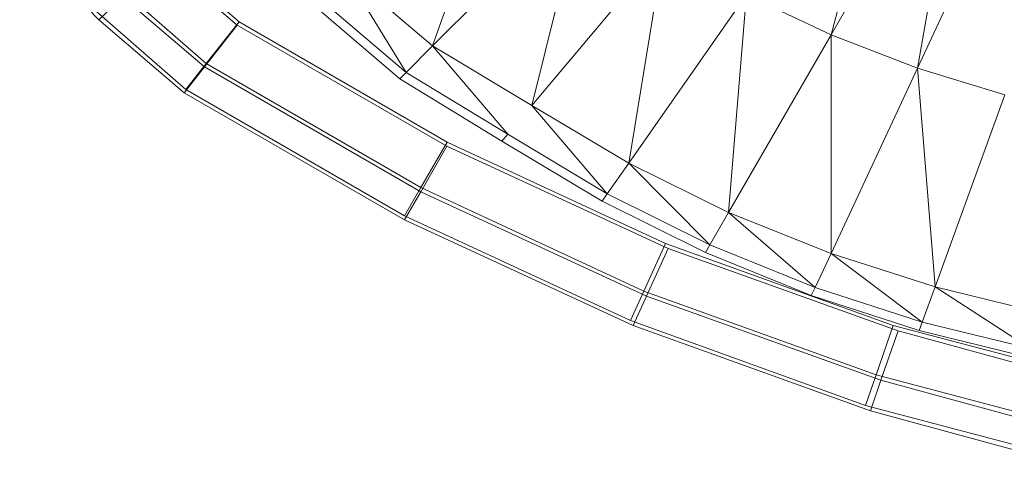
# Model space of a CAD drawing. Header units: metres. Extents: x 397.7 to 427.5, y 12.6 to 28.4.
# Tile 45 of 124: x 406.7269 to 406.8568, y 27.0441 to 27.1044. Entities that reach past the tile are written whole.
import ezdxf

# ---------------------------------------------------------------- set-up
doc = ezdxf.new("R2010")
doc.units = ezdxf.units.M
doc.layers.add('A-DETL-____-MBND', color=7, linetype='Continuous', lineweight=18)

# ---------------------------------------------------------------- blocks, each defined once
blk = doc.blocks.new('Family - Inodor P4-151432-08_CLI_AIRE_P5')
at = {"layer": 'A-DETL-____-MBND', "color": 253, "true_color": 0xaaaaaa}
for p, q in [((0.14668, 0.07896), (0.15578, 0.11317)), ((0.16433, 0.10952), (0.14668, 0.07896)), ((0.15807, 0.07457), (0.16433, 0.10952)), ((0.0941, 0.0775), (0.1041, 0.10559)), ((0.17296, 0.1065), (0.15807, 0.07457)), ((0.11411, 0.09751), (0.0941, 0.0775)), ((0.1072, 0.06963), (0.11411, 0.09751)), ((0.03963, 0.09176), (0.05007, 0.08095)), ((0.03963, 0.09176), (0.05007, 0.08095)), ((0.05809, 0.08979), (0.06857, 0.08065)), ((0.05809, 0.08979), (0.06857, 0.08065)), ((0.05809, 0.08979), (0.06857, 0.08065)), ((0.06857, 0.08065), (0.05809, 0.08979)), ((0.12462, 0.09039), (0.1072, 0.06963)), ((0.11998, 0.06204), (0.12462, 0.09039)), ((0.05827, 0.08882), (0.06832, 0.08023)), ((0.05827, 0.08882), (0.06832, 0.08023)), ((0.0941, 0.0775), (0.08242, 0.08739)), ((0.08242, 0.08739), (0.0906, 0.074)), ((0.06423, 0.07516), (0.05299, 0.08497)), ((0.06423, 0.07516), (0.05299, 0.08497)), ((0.05007, 0.08095), (0.0532, 0.08395)), ((0.0532, 0.08395), (0.05007, 0.08095)), ((0.0532, 0.08395), (0.06401, 0.07472)), ((0.0532, 0.08395), (0.06401, 0.07472)), ((0.08977, 0.07316), (0.07772, 0.08345)), ((0.0906, 0.074), (0.07863, 0.08421)), ((0.13551, 0.08422), (0.11998, 0.06204)), ((0.13316, 0.05554), (0.13551, 0.08422)), ((0.14668, 0.07896), (0.13551, 0.08422)), ((0.06155, 0.07176), (0.04983, 0.08198)), ((0.06155, 0.07176), (0.04983, 0.08198)), ((0.05007, 0.08095), (0.06135, 0.07131)), ((0.05007, 0.08095), (0.06135, 0.07131)), ((0.06423, 0.07516), (0.06857, 0.08065)), ((0.06857, 0.08065), (0.06423, 0.07516)), ((0.06857, 0.08065), (0.09601, 0.06481)), ((0.06857, 0.08065), (0.09601, 0.06481)), ((0.06857, 0.08065), (0.09601, 0.06481)), ((0.09601, 0.06481), (0.06857, 0.08065)), ((0.06401, 0.07472), (0.06832, 0.08023)), ((0.06832, 0.08023), (0.06401, 0.07472)), ((0.06832, 0.08023), (0.09599, 0.06427)), ((0.06832, 0.08023), (0.09599, 0.06427)), ((0.14668, 0.07896), (0.13316, 0.05554)), ((0.14667, 0.05012), (0.14668, 0.07896)), ((0.15807, 0.07457), (0.14668, 0.07896)), ((0.0941, 0.0775), (0.0906, 0.074)), ((0.1072, 0.06963), (0.0941, 0.0775)), ((0.0941, 0.0775), (0.10402, 0.06584)), ((0.06135, 0.07131), (0.06401, 0.07472)), ((0.06401, 0.07472), (0.06135, 0.07131)), ((0.06155, 0.07176), (0.06423, 0.07516)), ((0.06423, 0.07516), (0.06155, 0.07176)), ((0.06401, 0.07472), (0.09254, 0.05826)), ((0.06401, 0.07472), (0.09254, 0.05826)), ((0.09255, 0.05881), (0.06423, 0.07516)), ((0.09255, 0.05881), (0.06423, 0.07516)), ((0.15807, 0.07457), (0.14667, 0.05012)), ((0.16961, 0.07104), (0.15807, 0.07457)), ((0.16039, 0.04571), (0.15807, 0.07457)), ((0.0906, 0.074), (0.08977, 0.07316)), ((0.10326, 0.06494), (0.08977, 0.07316)), ((0.10402, 0.06584), (0.0906, 0.074)), ((0.09042, 0.05509), (0.06155, 0.07176)), ((0.09042, 0.05509), (0.06155, 0.07176)), ((0.06135, 0.07131), (0.09041, 0.05455)), ((0.06135, 0.07131), (0.09041, 0.05455)), ((0.16961, 0.07104), (0.16039, 0.04571)), ((0.11998, 0.06204), (0.1072, 0.06963)), ((0.1072, 0.06963), (0.11714, 0.05799)), ((0.10402, 0.06584), (0.10326, 0.06494)), ((0.11714, 0.05799), (0.10402, 0.06584)), ((0.09254, 0.05826), (0.09599, 0.06427)), ((0.09599, 0.06427), (0.09254, 0.05826)), ((0.09255, 0.05881), (0.09601, 0.06481)), ((0.09601, 0.06481), (0.09255, 0.05881)), ((0.09599, 0.06427), (0.12517, 0.05077)), ((0.09599, 0.06427), (0.12517, 0.05077)), ((0.09601, 0.06481), (0.12484, 0.05143)), ((0.09601, 0.06481), (0.12484, 0.05143)), ((0.09601, 0.06481), (0.12484, 0.05143)), ((0.12484, 0.05143), (0.09601, 0.06481)), ((0.11646, 0.05702), (0.10326, 0.06494)), ((0.11998, 0.06204), (0.11714, 0.05799)), ((0.13316, 0.05554), (0.11998, 0.06204)), ((0.11998, 0.06204), (0.13069, 0.05125)), ((0.09042, 0.05509), (0.09255, 0.05881)), ((0.09255, 0.05881), (0.09042, 0.05509)), ((0.12198, 0.04515), (0.09255, 0.05881)), ((0.12198, 0.04515), (0.09255, 0.05881)), ((0.09041, 0.05455), (0.09254, 0.05826)), ((0.09254, 0.05826), (0.09041, 0.05455)), ((0.09254, 0.05826), (0.12232, 0.04449)), ((0.09254, 0.05826), (0.12232, 0.04449)), ((0.11714, 0.05799), (0.11646, 0.05702)), ((0.13069, 0.05125), (0.11714, 0.05799)), ((0.1301, 0.05023), (0.11646, 0.05702)), ((0.12022, 0.04126), (0.09042, 0.05509)), ((0.12022, 0.04126), (0.09042, 0.05509)), ((0.13316, 0.05554), (0.13069, 0.05125)), ((0.14667, 0.05012), (0.13316, 0.05554)), ((0.13316, 0.05554), (0.14458, 0.04563)), ((0.09041, 0.05455), (0.12055, 0.0406)), ((0.09041, 0.05455), (0.12055, 0.0406)), ((0.12198, 0.04515), (0.12484, 0.05143)), ((0.12484, 0.05143), (0.12198, 0.04515)), ((0.12232, 0.04449), (0.12517, 0.05077)), ((0.12517, 0.05077), (0.12232, 0.04449)), ((0.12484, 0.05143), (0.15485, 0.04061)), ((0.12484, 0.05143), (0.15485, 0.04061)), ((0.12484, 0.05143), (0.15485, 0.04061)), ((0.15485, 0.04061), (0.12484, 0.05143)), ((0.12517, 0.05077), (0.15553, 0.03989)), ((0.12517, 0.05077), (0.15553, 0.03989)), ((0.13069, 0.05125), (0.1301, 0.05023)), ((0.14458, 0.04563), (0.13069, 0.05125)), ((0.14407, 0.04456), (0.1301, 0.05023)), ((0.14667, 0.05012), (0.14458, 0.04563)), ((0.16039, 0.04571), (0.14667, 0.05012)), ((0.1587, 0.04106), (0.14667, 0.05012)), ((0.14458, 0.04563), (0.14407, 0.04456)), ((0.1587, 0.04106), (0.14458, 0.04563)), ((0.16039, 0.04571), (0.1587, 0.04106)), ((0.17429, 0.04232), (0.16039, 0.04571)), ((0.17301, 0.03754), (0.16039, 0.04571)), ((0.12022, 0.04126), (0.12198, 0.04515)), ((0.12198, 0.04515), (0.12022, 0.04126)), ((0.12055, 0.0406), (0.12232, 0.04449)), ((0.12232, 0.04449), (0.12055, 0.0406)), ((0.15261, 0.0341), (0.12198, 0.04515)), ((0.15261, 0.0341), (0.12198, 0.04515)), ((0.12232, 0.04449), (0.15326, 0.0334)), ((0.12232, 0.04449), (0.15326, 0.0334)), ((0.1583, 0.03995), (0.14407, 0.04456)), ((0.15122, 0.03008), (0.12022, 0.04126)), ((0.15122, 0.03008), (0.12022, 0.04126)), ((0.12055, 0.0406), (0.15186, 0.02938)), ((0.12055, 0.0406), (0.15186, 0.02938)), ((0.15261, 0.0341), (0.15485, 0.04061)), ((0.15485, 0.04061), (0.15261, 0.0341)), ((0.15485, 0.04061), (0.18578, 0.03244)), ((0.15485, 0.04061), (0.18578, 0.03244)), ((0.15485, 0.04061), (0.18578, 0.03244)), ((0.18578, 0.03244), (0.15485, 0.04061)), ((0.1587, 0.04106), (0.1583, 0.03995)), ((0.17301, 0.03754), (0.1587, 0.04106)), ((0.15326, 0.0334), (0.15553, 0.03989)), ((0.15553, 0.03989), (0.15326, 0.0334)), ((0.15553, 0.03989), (0.18674, 0.03138)), ((0.15553, 0.03989), (0.18674, 0.03138)), ((0.1727, 0.03639), (0.1583, 0.03995)), ((0.15122, 0.03008), (0.15261, 0.0341)), ((0.15261, 0.0341), (0.15122, 0.03008)), ((0.18417, 0.02577), (0.15261, 0.0341)), ((0.18417, 0.02577), (0.15261, 0.0341)), ((0.15186, 0.02938), (0.15326, 0.0334)), ((0.15326, 0.0334), (0.15186, 0.02938)), ((0.15326, 0.0334), (0.18512, 0.02471)), ((0.15326, 0.0334), (0.18512, 0.02471)), ((0.18317, 0.02165), (0.15122, 0.03008)), ((0.18317, 0.02165), (0.15122, 0.03008)), ((0.15186, 0.02938), (0.18411, 0.02059)), ((0.15186, 0.02938), (0.18411, 0.02059))]:
    blk.add_line(p, q, dxfattribs=at)
blk = doc.blocks.new('LONDR55-XX_ZZ-ARQ-CAA-M3D-Londres55_ifc-1-08_CLI_AIRE_P5')
at = {"layer": 'A-DETL-____-MBND', "color": 253, "lineweight": 18, "true_color": 0xaaaaaa}
blk.add_blockref('Family - Inodor P4-151432-08_CLI_AIRE_P5', (406.68727, 27.02347), dxfattribs=at)

msp = doc.modelspace()

# ---------------------------------------------------------------- block references
at = {"lineweight": 5}
msp.add_blockref('LONDR55-XX_ZZ-ARQ-CAA-M3D-Londres55_ifc-1-08_CLI_AIRE_P5', (0, 0), dxfattribs=at)

doc.saveas('drawing.dxf')
